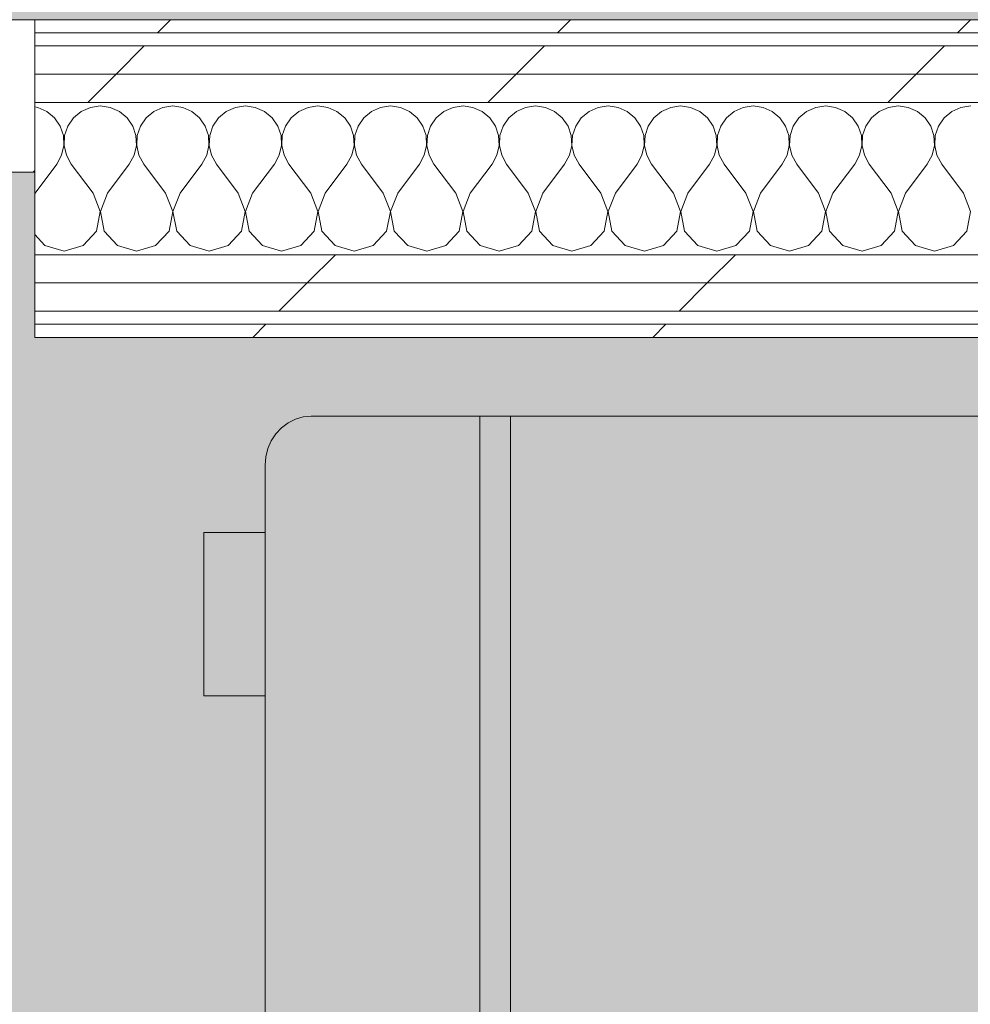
# Model space of a CAD drawing. Header units: millimetres. Extents: x -30280 to 19093, y -19247 to 4746.
# Tile 83 of 166: x -16937 to -16500, y 1248 to 1701. Entities that reach past the tile are written whole.
import ezdxf
from ezdxf.enums import TextEntityAlignment as Align

# ---------------------------------------------------------------- set-up
doc = ezdxf.new("R2010")
doc.units = ezdxf.units.MM
doc.header["$MEASUREMENT"] = 0
doc.linetypes.add('Wipeout_Contour', pattern=[1000, 0, -1000])
doc.layers.add('Nuevo_05_AUX_Treball', color=7, linetype='Continuous')
doc.layers.add('Nuevo_08_E_Envans secs', color=7, linetype='Continuous')
for name, color, linetype, lineweight, true_color in [('Nuevo_05_AUX_Treball_Pluma_Nº__3', 7, 'Continuous', 5, 0xa4a4a4), ('Nuevo_08_E_Envans secs_Pluma_Nº__102', 7, 'Continuous', 5, 0xcccccc), ('Nuevo_08_E_Envans secs_Pluma_Nº__171', 171, 'Continuous', 13, 0xaaaaff), ('Nuevo_08_E_Envans secs_Pluma_Nº__177', 7, 'Continuous', 15, 0xf7e046), ('Nuevo_Ventanas Archicad_Pluma_Nº__103', 7, 'Continuous', 5, 0xa4a4a6)]:
    doc.layers.add(name, color=color, linetype=linetype, lineweight=lineweight, true_color=true_color)
for name, color, linetype, lineweight in [('Nuevo_08_E_Envans secs_Pluma_Nº__1', 7, 'Continuous', 5), ('Nuevo_09_EI_Mobiliari cuines_Pluma_Nº__1', 7, 'Continuous', 5), ('Nuevo_Sellos de Zona Archicad_Pluma_Nº__1', 7, 'Continuous', 5), ('Nuevo_Ventanas Archicad_Pluma_Nº__1', 7, 'Continuous', 5)]:
    doc.layers.add(name, color=color, linetype=linetype, lineweight=lineweight)
doc.styles.add('Estilo_Generado_1', font='txt')
doc.styles.add('Estilo_Generado_3', font='arial.ttf')
pattern_1 = [(45, (0, 0), (-183.8478, 183.8478), [195, -65]), (45, (7e-14, 183.85), (-183.8478, 183.8478), [195, -65])]

# ---------------------------------------------------------------- blocks, each defined once
blk = doc.blocks.new('Planta 1_Office-descans_1_1', base_point=(-21810.76, 369.94))
at = {"layer": 'Nuevo_05_AUX_Treball', "linetype": 'Continuous', "lineweight": 0, "true_color": 0xfee7e7}
blk.add_hatch(color=7, dxfattribs=at).paths.add_polyline_path([(-27904.85, 1554.85), (-27904.85, -1128.98), (-25366.43, -1128.98), (-25366.43, -1193.98), (-25366.43, -1208.98), (-24166.43, -1208.98), (-24166.43, -1193.98), (-24166.43, -1128.98), (-20233.93, -1128.98), (-20233.93, -1193.98), (-20233.93, -1208.98), (-19033.93, -1208.98), (-19033.93, -1193.98), (-19033.93, -1128.98), (-18136.43, -1128.98), (-18136.43, -1193.98), (-16936.43, -1193.98), (-16936.43, -1128.98), (-16136.43, -1128.98), (-16136.43, 1554.85), (-16930.05, 1554.85), (-16930.05, 1630.85), (-26863.49, 1630.85), (-26863.49, 1554.85)])
at = {"layer": 'Nuevo_05_AUX_Treball_Pluma_Nº__3', "color": 253, "linetype": 'Continuous', "lineweight": 5, "true_color": 0xa4a4a4, "flags": 128}
blk.add_lwpolyline([(-27904.85, 1554.85), (-27904.85, -1128.98), (-25366.43, -1128.98), (-25366.43, -1193.98), (-25366.43, -1208.98), (-24166.43, -1208.98), (-24166.43, -1193.98), (-24166.43, -1128.98), (-20233.93, -1128.98), (-20233.93, -1193.98), (-20233.93, -1208.98), (-19033.93, -1208.98), (-19033.93, -1193.98), (-19033.93, -1128.98), (-18136.43, -1128.98), (-18136.43, -1193.98), (-16936.43, -1193.98), (-16936.43, -1128.98), (-16136.43, -1128.98), (-16136.43, 1554.85), (-16930.05, 1554.85), (-16930.05, 1630.85), (-26863.49, 1630.85), (-26863.49, 1554.85)], close=True, dxfattribs=at)
at = {"layer": 'Nuevo_Sellos de Zona Archicad_Pluma_Nº__1', "color": 7, "lineweight": 5, "style": 'Estilo_Generado_1'}
for tag, p in [('ROOM_NAME', (-21810.76, 311.79)), ('ROOM_NUMBER', (-21810.76, 87.39)), ('ROOM_AREA', (-21810.76, -139.98))]:
    blk.add_attdef(tag, text='', height=120, dxfattribs=at).set_placement(p, align=Align.TOP_LEFT)
blk = doc.blocks.new('Planta 1_Passadís_13_1', base_point=(-984.28, 3207.9))
at = {"layer": 'Nuevo_05_AUX_Treball', "linetype": 'Continuous', "lineweight": 0, "true_color": 0xe5e5e5}
blk.add_hatch(color=254, dxfattribs=at).paths.add_polyline_path([(-28050.85, 3863.45), (-28050.85, 1700.85), (-1621.11, 1700.85), (-1681.11, -11988.98), (-1617.89, -11988.98), (-1621.23, -16948.98), (428.89, -16958.98), (428.89, -11988.98), (6178.89, -11988.98), (6178.89, -9207.42), (428.89, -9207.42), (428.89, 1700.85), (7253.89, 1641.88), (7253.89, 3863.45)])
at = {"layer": 'Nuevo_05_AUX_Treball_Pluma_Nº__3', "color": 253, "linetype": 'Continuous', "lineweight": 5, "true_color": 0xa4a4a4, "flags": 128}
blk.add_lwpolyline([(-28050.85, 3863.45), (-28050.85, 1700.85), (-1621.11, 1700.85), (-1681.11, -11988.98), (-1617.89, -11988.98), (-1621.23, -16948.98), (428.89, -16958.98), (428.89, -11988.98), (6178.89, -11988.98), (6178.89, -9207.42), (428.89, -9207.42), (428.89, 1700.85), (7253.89, 1641.88), (7253.89, 3863.45)], close=True, dxfattribs=at)
at = {"layer": 'Nuevo_Sellos de Zona Archicad_Pluma_Nº__1', "color": 7, "lineweight": 5, "style": 'Estilo_Generado_1'}
for tag, p in [('ROOM_NAME', (-984.28, 3149.75)), ('ROOM_NUMBER', (-984.28, 2925.36)), ('ROOM_AREA', (-984.28, 2697.99))]:
    blk.add_attdef(tag, text='', height=120, dxfattribs=at).set_placement(p, align=Align.TOP_LEFT)
blk = doc.blocks.new('*X545')
at = {"layer": 'Nuevo_08_E_Envans secs_Pluma_Nº__102', "color": 254, "linetype": 'Continuous', "lineweight": 5, "true_color": 0xcccccc}
for p, q in [((-16900, 1661.19), (-16904.55, 1660.55)), ((-16895.45, 1660.55), (-16900, 1661.19)), ((-16866.67, 1661.19), (-16871.22, 1660.55)), ((-16862.11, 1660.55), (-16866.67, 1661.19)), ((-16833.33, 1661.19), (-16837.89, 1660.55)), ((-16828.78, 1660.55), (-16833.33, 1661.19)), ((-16800, 1661.19), (-16804.55, 1660.55)), ((-16795.45, 1660.55), (-16800, 1661.19)), ((-16766.67, 1661.19), (-16771.22, 1660.55)), ((-16762.11, 1660.55), (-16766.67, 1661.19)), ((-16733.33, 1661.19), (-16737.89, 1660.55)), ((-16728.78, 1660.55), (-16733.33, 1661.19)), ((-16700, 1661.19), (-16704.55, 1660.55)), ((-16695.45, 1660.55), (-16700, 1661.19)), ((-16666.67, 1661.19), (-16671.22, 1660.55)), ((-16662.11, 1660.55), (-16666.67, 1661.19)), ((-16633.33, 1661.19), (-16637.89, 1660.55)), ((-16628.78, 1660.55), (-16633.33, 1661.19)), ((-16600, 1661.19), (-16604.55, 1660.55)), ((-16595.45, 1660.55), (-16600, 1661.19)), ((-16566.67, 1661.19), (-16571.22, 1660.55)), ((-16562.11, 1660.55), (-16566.67, 1661.19)), ((-16533.33, 1661.19), (-16537.89, 1660.55)), ((-16528.78, 1660.55), (-16533.33, 1661.19)), ((-16500, 1661.19), (-16504.55, 1660.55)), ((-16928.78, 1660.55), (-16930.05, 1660.73)), ((-16924.57, 1658.7), (-16928.78, 1660.55)), ((-16921.03, 1655.76), (-16924.57, 1658.7)), ((-16908.76, 1658.7), (-16912.3, 1655.76)), ((-16904.55, 1660.55), (-16908.76, 1658.7)), ((-16891.24, 1658.7), (-16895.45, 1660.55)), ((-16887.7, 1655.76), (-16891.24, 1658.7)), ((-16875.43, 1658.7), (-16878.97, 1655.76)), ((-16871.22, 1660.55), (-16875.43, 1658.7)), ((-16857.9, 1658.7), (-16862.11, 1660.55)), ((-16854.36, 1655.76), (-16857.9, 1658.7)), ((-16842.1, 1658.7), (-16845.64, 1655.76)), ((-16837.89, 1660.55), (-16842.1, 1658.7)), ((-16824.57, 1658.7), (-16828.78, 1660.55)), ((-16821.03, 1655.76), (-16824.57, 1658.7)), ((-16808.76, 1658.7), (-16812.3, 1655.76)), ((-16804.55, 1660.55), (-16808.76, 1658.7)), ((-16791.24, 1658.7), (-16795.45, 1660.55)), ((-16787.7, 1655.76), (-16791.24, 1658.7)), ((-16775.43, 1658.7), (-16778.97, 1655.76)), ((-16771.22, 1660.55), (-16775.43, 1658.7)), ((-16757.9, 1658.7), (-16762.11, 1660.55)), ((-16754.36, 1655.76), (-16757.9, 1658.7)), ((-16742.1, 1658.7), (-16745.64, 1655.76)), ((-16737.89, 1660.55), (-16742.1, 1658.7)), ((-16724.57, 1658.7), (-16728.78, 1660.55)), ((-16721.03, 1655.76), (-16724.57, 1658.7)), ((-16708.76, 1658.7), (-16712.3, 1655.76)), ((-16704.55, 1660.55), (-16708.76, 1658.7)), ((-16691.24, 1658.7), (-16695.45, 1660.55)), ((-16687.7, 1655.76), (-16691.24, 1658.7)), ((-16675.43, 1658.7), (-16678.97, 1655.76)), ((-16671.22, 1660.55), (-16675.43, 1658.7)), ((-16657.9, 1658.7), (-16662.11, 1660.55)), ((-16654.36, 1655.76), (-16657.9, 1658.7)), ((-16642.1, 1658.7), (-16645.64, 1655.76)), ((-16637.89, 1660.55), (-16642.1, 1658.7)), ((-16624.57, 1658.7), (-16628.78, 1660.55)), ((-16621.03, 1655.76), (-16624.57, 1658.7)), ((-16608.76, 1658.7), (-16612.3, 1655.76)), ((-16604.55, 1660.55), (-16608.76, 1658.7)), ((-16591.24, 1658.7), (-16595.45, 1660.55)), ((-16587.7, 1655.76), (-16591.24, 1658.7)), ((-16575.43, 1658.7), (-16578.97, 1655.76)), ((-16571.22, 1660.55), (-16575.43, 1658.7)), ((-16557.9, 1658.7), (-16562.11, 1660.55)), ((-16554.36, 1655.76), (-16557.9, 1658.7)), ((-16542.1, 1658.7), (-16545.64, 1655.76)), ((-16537.89, 1660.55), (-16542.1, 1658.7)), ((-16524.57, 1658.7), (-16528.78, 1660.55)), ((-16521.03, 1655.76), (-16524.57, 1658.7)), ((-16508.76, 1658.7), (-16512.3, 1655.76)), ((-16504.55, 1660.55), (-16508.76, 1658.7)), ((-16918.43, 1651.97), (-16921.03, 1655.76)), ((-16916.96, 1647.62), (-16918.43, 1651.97)), ((-16914.91, 1651.97), (-16916.38, 1647.62)), ((-16912.3, 1655.76), (-16914.91, 1651.97)), ((-16885.09, 1651.97), (-16887.7, 1655.76)), ((-16883.62, 1647.62), (-16885.09, 1651.97)), ((-16881.57, 1651.97), (-16883.04, 1647.62)), ((-16878.97, 1655.76), (-16881.57, 1651.97)), ((-16851.76, 1651.97), (-16854.36, 1655.76)), ((-16850.29, 1647.62), (-16851.76, 1651.97)), ((-16848.24, 1651.97), (-16849.71, 1647.62)), ((-16845.64, 1655.76), (-16848.24, 1651.97)), ((-16818.43, 1651.97), (-16821.03, 1655.76)), ((-16816.96, 1647.62), (-16818.43, 1651.97)), ((-16814.91, 1651.97), (-16816.38, 1647.62)), ((-16812.3, 1655.76), (-16814.91, 1651.97)), ((-16785.09, 1651.97), (-16787.7, 1655.76)), ((-16783.62, 1647.62), (-16785.09, 1651.97)), ((-16781.57, 1651.97), (-16783.04, 1647.62)), ((-16778.97, 1655.76), (-16781.57, 1651.97)), ((-16751.76, 1651.97), (-16754.36, 1655.76)), ((-16750.29, 1647.62), (-16751.76, 1651.97)), ((-16748.24, 1651.97), (-16749.71, 1647.62)), ((-16745.64, 1655.76), (-16748.24, 1651.97)), ((-16718.43, 1651.97), (-16721.03, 1655.76)), ((-16716.96, 1647.62), (-16718.43, 1651.97)), ((-16714.91, 1651.97), (-16716.38, 1647.62)), ((-16712.3, 1655.76), (-16714.91, 1651.97)), ((-16685.09, 1651.97), (-16687.7, 1655.76)), ((-16683.62, 1647.62), (-16685.09, 1651.97)), ((-16681.57, 1651.97), (-16683.04, 1647.62)), ((-16678.97, 1655.76), (-16681.57, 1651.97)), ((-16651.76, 1651.97), (-16654.36, 1655.76)), ((-16650.29, 1647.62), (-16651.76, 1651.97)), ((-16648.24, 1651.97), (-16649.71, 1647.62)), ((-16645.64, 1655.76), (-16648.24, 1651.97)), ((-16618.43, 1651.97), (-16621.03, 1655.76)), ((-16616.96, 1647.62), (-16618.43, 1651.97)), ((-16614.91, 1651.97), (-16616.38, 1647.62)), ((-16612.3, 1655.76), (-16614.91, 1651.97)), ((-16585.09, 1651.97), (-16587.7, 1655.76)), ((-16583.62, 1647.62), (-16585.09, 1651.97)), ((-16581.57, 1651.97), (-16583.04, 1647.62)), ((-16578.97, 1655.76), (-16581.57, 1651.97)), ((-16551.76, 1651.97), (-16554.36, 1655.76)), ((-16550.29, 1647.62), (-16551.76, 1651.97)), ((-16548.24, 1651.97), (-16549.71, 1647.62)), ((-16545.64, 1655.76), (-16548.24, 1651.97)), ((-16518.43, 1651.97), (-16521.03, 1655.76)), ((-16516.96, 1647.62), (-16518.43, 1651.97)), ((-16514.91, 1651.97), (-16516.38, 1647.62)), ((-16512.3, 1655.76), (-16514.91, 1651.97)), ((-16916.73, 1643.02), (-16916.96, 1647.62)), ((-16916.38, 1647.62), (-16916.6, 1643.02)), ((-16883.4, 1643.02), (-16883.62, 1647.62)), ((-16883.04, 1647.62), (-16883.27, 1643.02)), ((-16850.07, 1643.02), (-16850.29, 1647.62)), ((-16849.71, 1647.62), (-16849.93, 1643.02)), ((-16816.73, 1643.02), (-16816.96, 1647.62)), ((-16816.38, 1647.62), (-16816.6, 1643.02)), ((-16783.4, 1643.02), (-16783.62, 1647.62)), ((-16783.04, 1647.62), (-16783.27, 1643.02)), ((-16750.07, 1643.02), (-16750.29, 1647.62)), ((-16749.71, 1647.62), (-16749.93, 1643.02)), ((-16716.73, 1643.02), (-16716.96, 1647.62)), ((-16716.38, 1647.62), (-16716.6, 1643.02)), ((-16683.4, 1643.02), (-16683.62, 1647.62)), ((-16683.04, 1647.62), (-16683.27, 1643.02)), ((-16650.07, 1643.02), (-16650.29, 1647.62)), ((-16649.71, 1647.62), (-16649.93, 1643.02)), ((-16616.73, 1643.02), (-16616.96, 1647.62)), ((-16616.38, 1647.62), (-16616.6, 1643.02)), ((-16583.4, 1643.02), (-16583.62, 1647.62)), ((-16583.04, 1647.62), (-16583.27, 1643.02)), ((-16550.07, 1643.02), (-16550.29, 1647.62)), ((-16549.71, 1647.62), (-16549.93, 1643.02)), ((-16516.73, 1643.02), (-16516.96, 1647.62)), ((-16516.38, 1647.62), (-16516.6, 1643.02)), ((-16917.77, 1638.54), (-16916.73, 1643.02)), ((-16916.6, 1643.02), (-16915.56, 1638.54)), ((-16884.44, 1638.54), (-16883.4, 1643.02)), ((-16883.27, 1643.02), (-16882.23, 1638.54)), ((-16851.11, 1638.54), (-16850.07, 1643.02)), ((-16849.93, 1643.02), (-16848.89, 1638.54)), ((-16817.77, 1638.54), (-16816.73, 1643.02)), ((-16816.6, 1643.02), (-16815.56, 1638.54)), ((-16784.44, 1638.54), (-16783.4, 1643.02)), ((-16783.27, 1643.02), (-16782.23, 1638.54)), ((-16751.11, 1638.54), (-16750.07, 1643.02)), ((-16749.93, 1643.02), (-16748.89, 1638.54)), ((-16717.77, 1638.54), (-16716.73, 1643.02)), ((-16716.6, 1643.02), (-16715.56, 1638.54)), ((-16684.44, 1638.54), (-16683.4, 1643.02)), ((-16683.27, 1643.02), (-16682.23, 1638.54)), ((-16651.11, 1638.54), (-16650.07, 1643.02)), ((-16649.93, 1643.02), (-16648.89, 1638.54)), ((-16617.77, 1638.54), (-16616.73, 1643.02)), ((-16616.6, 1643.02), (-16615.56, 1638.54)), ((-16584.44, 1638.54), (-16583.4, 1643.02)), ((-16583.27, 1643.02), (-16582.23, 1638.54)), ((-16551.11, 1638.54), (-16550.07, 1643.02)), ((-16549.93, 1643.02), (-16548.89, 1638.54)), ((-16517.77, 1638.54), (-16516.73, 1643.02)), ((-16516.6, 1643.02), (-16515.56, 1638.54)), ((-16920, 1634.52), (-16917.77, 1638.54)), ((-16915.56, 1638.54), (-16913.33, 1634.52)), ((-16886.67, 1634.52), (-16884.44, 1638.54)), ((-16882.23, 1638.54), (-16880, 1634.52)), ((-16853.33, 1634.52), (-16851.11, 1638.54)), ((-16848.89, 1638.54), (-16846.67, 1634.52)), ((-16820, 1634.52), (-16817.77, 1638.54)), ((-16815.56, 1638.54), (-16813.33, 1634.52)), ((-16786.67, 1634.52), (-16784.44, 1638.54)), ((-16782.23, 1638.54), (-16780, 1634.52)), ((-16753.33, 1634.52), (-16751.11, 1638.54)), ((-16748.89, 1638.54), (-16746.67, 1634.52)), ((-16720, 1634.52), (-16717.77, 1638.54)), ((-16715.56, 1638.54), (-16713.33, 1634.52)), ((-16686.67, 1634.52), (-16684.44, 1638.54)), ((-16682.23, 1638.54), (-16680, 1634.52)), ((-16653.33, 1634.52), (-16651.11, 1638.54)), ((-16648.89, 1638.54), (-16646.67, 1634.52)), ((-16620, 1634.52), (-16617.77, 1638.54)), ((-16615.56, 1638.54), (-16613.33, 1634.52)), ((-16586.67, 1634.52), (-16584.44, 1638.54)), ((-16582.23, 1638.54), (-16580, 1634.52)), ((-16553.33, 1634.52), (-16551.11, 1638.54)), ((-16548.89, 1638.54), (-16546.67, 1634.52)), ((-16520, 1634.52), (-16517.77, 1638.54)), ((-16515.56, 1638.54), (-16513.33, 1634.52)), ((-16930, 1621.19), (-16920, 1634.52)), ((-16903.33, 1621.19), (-16913.33, 1634.52)), ((-16896.67, 1621.19), (-16886.67, 1634.52)), ((-16870, 1621.19), (-16880, 1634.52)), ((-16863.33, 1621.19), (-16853.33, 1634.52)), ((-16836.67, 1621.19), (-16846.67, 1634.52)), ((-16830, 1621.19), (-16820, 1634.52)), ((-16803.33, 1621.19), (-16813.33, 1634.52)), ((-16796.67, 1621.19), (-16786.67, 1634.52)), ((-16770, 1621.19), (-16780, 1634.52)), ((-16763.33, 1621.19), (-16753.33, 1634.52)), ((-16736.67, 1621.19), (-16746.67, 1634.52)), ((-16730, 1621.19), (-16720, 1634.52)), ((-16703.33, 1621.19), (-16713.33, 1634.52)), ((-16696.67, 1621.19), (-16686.67, 1634.52)), ((-16670, 1621.19), (-16680, 1634.52)), ((-16663.33, 1621.19), (-16653.33, 1634.52)), ((-16636.67, 1621.19), (-16646.67, 1634.52)), ((-16630, 1621.19), (-16620, 1634.52)), ((-16603.33, 1621.19), (-16613.33, 1634.52)), ((-16596.67, 1621.19), (-16586.67, 1634.52)), ((-16570, 1621.19), (-16580, 1634.52)), ((-16563.33, 1621.19), (-16553.33, 1634.52)), ((-16536.67, 1621.19), (-16546.67, 1634.52)), ((-16530, 1621.19), (-16520, 1634.52)), ((-16503.33, 1621.19), (-16513.33, 1634.52)), ((-16930, 1621.19), (-16930.05, 1621.05)), ((-16900.07, 1612.68), (-16903.33, 1621.19)), ((-16896.67, 1621.19), (-16899.93, 1612.68)), ((-16866.73, 1612.68), (-16870, 1621.19)), ((-16863.33, 1621.19), (-16866.6, 1612.68)), ((-16833.4, 1612.68), (-16836.67, 1621.19)), ((-16830, 1621.19), (-16833.27, 1612.68)), ((-16800.07, 1612.68), (-16803.33, 1621.19)), ((-16796.67, 1621.19), (-16799.93, 1612.68)), ((-16766.73, 1612.68), (-16770, 1621.19)), ((-16763.33, 1621.19), (-16766.6, 1612.68)), ((-16733.4, 1612.68), (-16736.67, 1621.19)), ((-16730, 1621.19), (-16733.27, 1612.68)), ((-16700.07, 1612.68), (-16703.33, 1621.19)), ((-16696.67, 1621.19), (-16699.93, 1612.68)), ((-16666.73, 1612.68), (-16670, 1621.19)), ((-16663.33, 1621.19), (-16666.6, 1612.68)), ((-16633.4, 1612.68), (-16636.67, 1621.19)), ((-16630, 1621.19), (-16633.27, 1612.68)), ((-16600.07, 1612.68), (-16603.33, 1621.19)), ((-16596.67, 1621.19), (-16599.93, 1612.68)), ((-16566.73, 1612.68), (-16570, 1621.19)), ((-16563.33, 1621.19), (-16566.6, 1612.68)), ((-16533.4, 1612.68), (-16536.67, 1621.19)), ((-16530, 1621.19), (-16533.27, 1612.68)), ((-16500.07, 1612.68), (-16503.33, 1621.19)), ((-16901.76, 1603.73), (-16900.07, 1612.68)), ((-16899.93, 1612.68), (-16898.24, 1603.73)), ((-16868.43, 1603.73), (-16866.73, 1612.68)), ((-16866.6, 1612.68), (-16864.91, 1603.73)), ((-16835.09, 1603.73), (-16833.4, 1612.68)), ((-16833.27, 1612.68), (-16831.57, 1603.73)), ((-16801.76, 1603.73), (-16800.07, 1612.68)), ((-16799.93, 1612.68), (-16798.24, 1603.73)), ((-16768.43, 1603.73), (-16766.73, 1612.68)), ((-16766.6, 1612.68), (-16764.91, 1603.73)), ((-16735.09, 1603.73), (-16733.4, 1612.68)), ((-16733.27, 1612.68), (-16731.57, 1603.73)), ((-16701.76, 1603.73), (-16700.07, 1612.68)), ((-16699.93, 1612.68), (-16698.24, 1603.73)), ((-16668.43, 1603.73), (-16666.73, 1612.68)), ((-16666.6, 1612.68), (-16664.91, 1603.73)), ((-16635.09, 1603.73), (-16633.4, 1612.68)), ((-16633.27, 1612.68), (-16631.57, 1603.73)), ((-16601.76, 1603.73), (-16600.07, 1612.68)), ((-16599.93, 1612.68), (-16598.24, 1603.73)), ((-16568.43, 1603.73), (-16566.73, 1612.68)), ((-16566.6, 1612.68), (-16564.91, 1603.73)), ((-16535.09, 1603.73), (-16533.4, 1612.68)), ((-16533.27, 1612.68), (-16531.57, 1603.73)), ((-16501.76, 1603.73), (-16500.07, 1612.68)), ((-16930.05, 1602.07), (-16925.43, 1597.01)), ((-16907.9, 1597.01), (-16901.76, 1603.73)), ((-16898.24, 1603.73), (-16892.1, 1597.01)), ((-16874.57, 1597.01), (-16868.43, 1603.73)), ((-16864.91, 1603.73), (-16858.76, 1597.01)), ((-16841.24, 1597.01), (-16835.09, 1603.73)), ((-16831.57, 1603.73), (-16825.43, 1597.01)), ((-16807.9, 1597.01), (-16801.76, 1603.73)), ((-16798.24, 1603.73), (-16792.1, 1597.01)), ((-16774.57, 1597.01), (-16768.43, 1603.73)), ((-16764.91, 1603.73), (-16758.76, 1597.01)), ((-16741.24, 1597.01), (-16735.09, 1603.73)), ((-16731.57, 1603.73), (-16725.43, 1597.01)), ((-16707.9, 1597.01), (-16701.76, 1603.73)), ((-16698.24, 1603.73), (-16692.1, 1597.01)), ((-16674.57, 1597.01), (-16668.43, 1603.73)), ((-16664.91, 1603.73), (-16658.76, 1597.01)), ((-16641.24, 1597.01), (-16635.09, 1603.73)), ((-16631.57, 1603.73), (-16625.43, 1597.01)), ((-16607.9, 1597.01), (-16601.76, 1603.73)), ((-16598.24, 1603.73), (-16592.1, 1597.01)), ((-16574.57, 1597.01), (-16568.43, 1603.73)), ((-16564.91, 1603.73), (-16558.76, 1597.01)), ((-16541.24, 1597.01), (-16535.09, 1603.73)), ((-16531.57, 1603.73), (-16525.43, 1597.01)), ((-16507.9, 1597.01), (-16501.76, 1603.73)), ((-16925.43, 1597.01), (-16916.67, 1594.52)), ((-16916.67, 1594.52), (-16907.9, 1597.01)), ((-16892.1, 1597.01), (-16883.33, 1594.52)), ((-16883.33, 1594.52), (-16874.57, 1597.01)), ((-16858.76, 1597.01), (-16850, 1594.52)), ((-16850, 1594.52), (-16841.24, 1597.01)), ((-16825.43, 1597.01), (-16816.67, 1594.52)), ((-16816.67, 1594.52), (-16807.9, 1597.01)), ((-16792.1, 1597.01), (-16783.33, 1594.52)), ((-16783.33, 1594.52), (-16774.57, 1597.01)), ((-16758.76, 1597.01), (-16750, 1594.52)), ((-16750, 1594.52), (-16741.24, 1597.01)), ((-16725.43, 1597.01), (-16716.67, 1594.52)), ((-16716.67, 1594.52), (-16707.9, 1597.01)), ((-16692.1, 1597.01), (-16683.33, 1594.52)), ((-16683.33, 1594.52), (-16674.57, 1597.01)), ((-16658.76, 1597.01), (-16650, 1594.52)), ((-16650, 1594.52), (-16641.24, 1597.01)), ((-16625.43, 1597.01), (-16616.67, 1594.52)), ((-16616.67, 1594.52), (-16607.9, 1597.01)), ((-16592.1, 1597.01), (-16583.33, 1594.52)), ((-16583.33, 1594.52), (-16574.57, 1597.01)), ((-16558.76, 1597.01), (-16550, 1594.52)), ((-16550, 1594.52), (-16541.24, 1597.01)), ((-16525.43, 1597.01), (-16516.67, 1594.52)), ((-16516.67, 1594.52), (-16507.9, 1597.01))]:
    blk.add_line(p, q, dxfattribs=at)
blk = doc.blocks.new('Muro_135_1', base_point=(-15189.88, 1554.85))
at = {"color": 254, "linetype": 'Wipeout_Contour', "lineweight": 0, "ltscale": 64598.915121}
blk.add_wipeout([(-16930.05, 1694.85), (-15189.88, 1694.85), (-15189.88, 1700.85), (-16930.05, 1700.85)], dxfattribs=at).dxf.layer = 'Nuevo_08_E_Envans secs'
at = {"color": 254, "linetype": 'Wipeout_Contour', "lineweight": 0, "ltscale": 66408.036555}
blk.add_wipeout([(-16124.43, 1579.85), (-16930.05, 1579.85), (-16930.05, 1566.85), (-16124.43, 1566.85)], dxfattribs=at).dxf.layer = 'Nuevo_08_E_Envans secs'
at = {"color": 254, "linetype": 'Wipeout_Contour', "lineweight": 0, "ltscale": 66426.070879}
blk.add_wipeout([(-16136.43, 1560.85), (-16930.05, 1560.85), (-16930.05, 1554.85), (-16136.43, 1554.85)], dxfattribs=at).dxf.layer = 'Nuevo_08_E_Envans secs'
at = {"layer": 'Nuevo_08_E_Envans secs_Pluma_Nº__171', "linetype": 'Continuous', "lineweight": 13, "true_color": 0xaaaaff}
h = blk.add_hatch(dxfattribs=at)
h.set_pattern_fill('Panellat_HPL_0001', color=161, style=0, pattern_type=2)
h.set_pattern_definition(pattern_1)
h.paths.add_polyline_path([(-16930.05, 1694.85), (-15189.88, 1694.85), (-15189.88, 1700.85), (-16930.05, 1700.85)])
h = blk.add_hatch(dxfattribs=at)
h.set_pattern_fill('Panellat_HPL_0001', color=161, style=0, pattern_type=2)
h.set_pattern_definition(pattern_1)
h.paths.add_polyline_path([(-16136.43, 1560.85), (-16930.05, 1560.85), (-16930.05, 1554.85), (-16136.43, 1554.85)])
at = {"layer": 'Nuevo_08_E_Envans secs_Pluma_Nº__177', "linetype": 'Continuous', "lineweight": 15, "true_color": 0xf7e046}
h = blk.add_hatch(dxfattribs=at)
h.set_pattern_fill('Panellat_HPL_0001', color=53, style=0, pattern_type=2)
h.set_pattern_definition(pattern_1)
h.paths.add_polyline_path([(-16124.43, 1579.85), (-16930.05, 1579.85), (-16930.05, 1566.85), (-16124.43, 1566.85)])
at = {"layer": 'Nuevo_08_E_Envans secs_Pluma_Nº__1', "color": 7, "linetype": 'Continuous', "lineweight": 5}
for p, q in [((-16930.05, 1694.85), (-15189.88, 1694.85)), ((-16930.05, 1566.85), (-16124.43, 1566.85)), ((-16930.05, 1560.85), (-16130.43, 1560.85))]:
    blk.add_line(p, q, dxfattribs=at)
at = {"layer": 'Nuevo_08_E_Envans secs_Pluma_Nº__1', "color": 7, "linetype": 'Continuous', "lineweight": 5, "flags": 128}
for points in [[(-15189.88, 1700.85), (-16930.05, 1700.85)], [(-16930.05, 1694.85), (-16930.05, 1700.85)], [(-16930.05, 1560.85), (-16930.05, 1566.85)], [(-16930.05, 1554.85), (-16930.05, 1560.85)], [(-16930.05, 1554.85), (-16136.43, 1554.85)]]:
    blk.add_lwpolyline(points, dxfattribs=at)
at = {"color": 254, "linetype": 'Wipeout_Contour', "lineweight": 0, "ltscale": 66387.112736}
blk.add_wipeout([(-16111.43, 1592.85), (-16930.05, 1592.85), (-16930.05, 1579.85), (-16111.43, 1579.85)], dxfattribs=at).dxf.layer = 'Nuevo_08_E_Envans secs'
at = {"layer": 'Nuevo_08_E_Envans secs_Pluma_Nº__177', "linetype": 'Continuous', "lineweight": 15, "true_color": 0xf7e046}
h = blk.add_hatch(dxfattribs=at)
h.set_pattern_fill('Panellat_HPL_0001', color=53, style=0, pattern_type=2)
h.set_pattern_definition(pattern_1)
h.paths.add_polyline_path([(-16111.43, 1592.85), (-16930.05, 1592.85), (-16930.05, 1579.85), (-16111.43, 1579.85)])
at = {"layer": 'Nuevo_08_E_Envans secs_Pluma_Nº__1', "color": 7, "linetype": 'Continuous', "lineweight": 5}
for p, q in [((-16930.05, 1592.85), (-16098.43, 1592.85)), ((-16930.05, 1579.85), (-16111.43, 1579.85))]:
    blk.add_line(p, q, dxfattribs=at)
at = {"layer": 'Nuevo_08_E_Envans secs_Pluma_Nº__1', "color": 7, "linetype": 'Continuous', "lineweight": 5, "flags": 128}
for points in [[(-16930.05, 1579.85), (-16930.05, 1592.85)], [(-16930.05, 1566.85), (-16930.05, 1579.85)]]:
    blk.add_lwpolyline(points, dxfattribs=at)
at = {"layer": 'Nuevo_08_E_Envans secs', "color": 7, "lineweight": 20}
blk.add_blockref('*X545', (0, 0), dxfattribs=at)
at = {"color": 254, "linetype": 'Wipeout_Contour', "lineweight": 0, "ltscale": 64586.999285}
blk.add_wipeout([(-16930.05, 1662.85), (-15189.88, 1662.85), (-15189.88, 1675.85), (-16930.05, 1675.85)], dxfattribs=at).dxf.layer = 'Nuevo_08_E_Envans secs'
at = {"layer": 'Nuevo_08_E_Envans secs_Pluma_Nº__177', "linetype": 'Continuous', "lineweight": 15, "true_color": 0xf7e046}
h = blk.add_hatch(dxfattribs=at)
h.set_pattern_fill('Panellat_HPL_0001', color=53, style=0, pattern_type=2)
h.set_pattern_definition(pattern_1)
h.paths.add_polyline_path([(-16930.05, 1662.85), (-15189.88, 1662.85), (-15189.88, 1675.85), (-16930.05, 1675.85)])
at = {"layer": 'Nuevo_08_E_Envans secs_Pluma_Nº__1', "color": 7, "linetype": 'Continuous', "lineweight": 5}
blk.add_line((-16930.05, 1662.85), (-15189.88, 1662.85), dxfattribs=at)
at = {"layer": 'Nuevo_08_E_Envans secs_Pluma_Nº__1', "color": 7, "linetype": 'Continuous', "lineweight": 5, "flags": 128}
blk.add_lwpolyline([(-16930.05, 1592.85), (-16930.05, 1662.85)], dxfattribs=at)
at = {"color": 254, "linetype": 'Wipeout_Contour', "lineweight": 0, "ltscale": 64592.41171}
blk.add_wipeout([(-16930.05, 1675.85), (-15189.88, 1675.85), (-15189.88, 1688.85), (-16930.05, 1688.85)], dxfattribs=at).dxf.layer = 'Nuevo_08_E_Envans secs'
at = {"layer": 'Nuevo_08_E_Envans secs_Pluma_Nº__177', "linetype": 'Continuous', "lineweight": 15, "true_color": 0xf7e046}
h = blk.add_hatch(dxfattribs=at)
h.set_pattern_fill('Panellat_HPL_0001', color=53, style=0, pattern_type=2)
h.set_pattern_definition(pattern_1)
h.paths.add_polyline_path([(-16930.05, 1675.85), (-15189.88, 1675.85), (-15189.88, 1688.85), (-16930.05, 1688.85)])
at = {"layer": 'Nuevo_08_E_Envans secs_Pluma_Nº__1', "color": 7, "linetype": 'Continuous', "lineweight": 5}
for p, q in [((-16930.05, 1688.85), (-15189.88, 1688.85)), ((-16930.05, 1675.85), (-15189.88, 1675.85))]:
    blk.add_line(p, q, dxfattribs=at)
at = {"layer": 'Nuevo_08_E_Envans secs_Pluma_Nº__1', "color": 7, "linetype": 'Continuous', "lineweight": 5, "flags": 128}
for points in [[(-16930.05, 1688.85), (-16930.05, 1694.85)], [(-16930.05, 1675.85), (-16930.05, 1688.85)], [(-16930.05, 1662.85), (-16930.05, 1675.85)]]:
    blk.add_lwpolyline(points, dxfattribs=at)
blk = doc.blocks.new('Ventana Escaparate 27_11')
at = {"layer": 'Nuevo_Ventanas Archicad_Pluma_Nº__103', "linetype": 'Continuous', "lineweight": 5, "true_color": 0xa4a4a6}
h = blk.add_hatch(dxfattribs=at)
h.set_pattern_fill('Acero_0001', color=253, style=0, pattern_type=2)
h.set_pattern_definition([(45, (0, 0), (-159.1, 159.1), []), (45, (-53.03, 53.03), (-159.1, 159.1), [])])
h.paths.add_polyline_path([(780.31, 0), (780.31, -70), (820.31, -70), (820.31, 0)])
at = {"layer": 'Nuevo_Ventanas Archicad_Pluma_Nº__1', "color": 7, "linetype": 'Continuous', "lineweight": 5}
for p, q in [((-820.31, 0), (820.31, 0)), ((-820.31, 0), (820.31, 0)), ((820.31, 0), (780.31, 0)), ((820.31, -70), (820.31, 0)), ((820.31, -5), (820.31, 0)), ((820.31, -5), (820.31, 0)), ((820.31, -65), (820.31, -5)), ((820.31, -65), (820.31, -5)), ((820.31, -70), (820.31, -65)), ((820.31, -70), (820.31, -65)), ((-820.31, -70), (820.31, -70)), ((-820.31, -70), (820.31, -70)), ((780.31, -70), (820.31, -70))]:
    blk.add_line(p, q, dxfattribs=at)
blk = doc.blocks.new('Muro_155_1', base_point=(-16930.05, 1700.85))
at = {"layer": 'Nuevo_08_E_Envans secs_Pluma_Nº__1', "color": 7, "linetype": 'Continuous', "lineweight": 5}
for p, q in [((-16930.05, 1695.85), (-16930.05, 1700.85)), ((-16930.05, 1635.85), (-16930.05, 1695.85)), ((-16930.05, 1630.85), (-16930.05, 1635.85))]:
    blk.add_line(p, q, dxfattribs=at)
at = {"layer": 'Nuevo_Ventanas Archicad_Pluma_Nº__1', "color": 7, "linetype": 'Continuous', "lineweight": 5, "zscale": 1000}
blk.add_blockref('Ventana Escaparate 27_11', (-17750.36, 1700.85), dxfattribs=at)
blk = doc.blocks.new('Nevera 27')
at = {"layer": 'Nuevo_09_EI_Mobiliari cuines_Pluma_Nº__1', "color": 7, "linetype": 'Continuous', "lineweight": 5}
for p, q in [((698.95, 112.68), (0, 112.68)), ((698.95, 98.59), (0, 98.59)), ((53.42, 0), (128.58, 0))]:
    blk.add_line(p, q, dxfattribs=at)
at = {"layer": 'Nuevo_09_EI_Mobiliari cuines_Pluma_Nº__1', "color": 7, "linetype": 'Continuous', "lineweight": 5, "flags": 128}
blk.add_lwpolyline([(698.95, 654.83), (0, 654.83), (0, 21.13), (0.34, 17.46), (1.36, 13.9), (3.02, 10.56), (5.28, 7.55), (8.06, 4.94), (11.28, 2.83), (14.84, 1.27), (18.63, 0.32), (22.55, 0), (53.42, 0), (53.42, -28.17), (128.58, -28.17), (128.58, 0), (676.4, 0)], dxfattribs=at)
at = {"layer": 'Nuevo_09_EI_Mobiliari cuines_Pluma_Nº__1', "color": 7, "lineweight": 5, "style": 'Estilo_Generado_3'}
blk.add_attdef('txt', text='', height=120, rotation=180, dxfattribs=at).set_placement((349.48, 334.27), align=Align.MIDDLE_CENTER)

msp = doc.modelspace()

# ---------------------------------------------------------------- linework, layer by layer
at = {"layer": 'Nuevo_05_AUX_Treball', "color": 254, "linetype": 'Continuous', "lineweight": 0, "true_color": 0xe5e5e5, "flags": 128}
msp.add_lwpolyline([(-28050.85, 3863.45), (-28050.85, 1700.85), (-1621.11, 1700.85), (-1681.11, -11988.98), (-1617.89, -11988.98), (-1621.23, -16948.98), (428.89, -16958.98), (428.89, -11988.98), (6178.89, -11988.98), (6178.89, -9207.42), (428.89, -9207.42), (428.89, 1700.85), (7253.89, 1641.88), (7253.89, 3863.45)], close=True, dxfattribs=at)
at = {"layer": 'Nuevo_05_AUX_Treball', "color": 7, "linetype": 'Continuous', "lineweight": 0, "true_color": 0xfee7e7, "flags": 128}
msp.add_lwpolyline([(-27904.85, 1554.85), (-27904.85, -1128.98), (-25366.43, -1128.98), (-25366.43, -1193.98), (-25366.43, -1208.98), (-24166.43, -1208.98), (-24166.43, -1193.98), (-24166.43, -1128.98), (-20233.93, -1128.98), (-20233.93, -1193.98), (-20233.93, -1208.98), (-19033.93, -1208.98), (-19033.93, -1193.98), (-19033.93, -1128.98), (-18136.43, -1128.98), (-18136.43, -1193.98), (-16936.43, -1193.98), (-16936.43, -1128.98), (-16136.43, -1128.98), (-16136.43, 1554.85), (-16930.05, 1554.85), (-16930.05, 1630.85), (-26863.49, 1630.85), (-26863.49, 1554.85)], close=True, dxfattribs=at)

# ---------------------------------------------------------------- block references
at = {"layer": 'Nuevo_05_AUX_Treball', "color": 7, "linetype": 'Continuous', "lineweight": 5}
for name, p in [('Planta 1_Passadís_13_1', (-984.28, 3207.9)), ('Planta 1_Office-descans_1_1', (-21810.76, 369.94))]:
    msp.add_blockref(name, p, dxfattribs=at)
at = {"layer": 'Nuevo_09_EI_Mobiliari cuines_Pluma_Nº__1', "color": 7, "linetype": 'Continuous', "lineweight": 5, "zscale": 1000, "rotation": 270}
msp.add_blockref('Nevera 27', (-16824.26, 1518.63), dxfattribs=at)

# ---------------------------------------------------------------- next in the draw order: block references
at = {"layer": 'Nuevo_08_E_Envans secs', "color": 7, "lineweight": 20}
msp.add_blockref('Muro_135_1', (-15189.88, 1554.85), dxfattribs=at)

# ---------------------------------------------------------------- next in the draw order: block references
msp.add_blockref('Muro_155_1', (-16930.05, 1700.85), dxfattribs=at)

doc.saveas('drawing.dxf')
